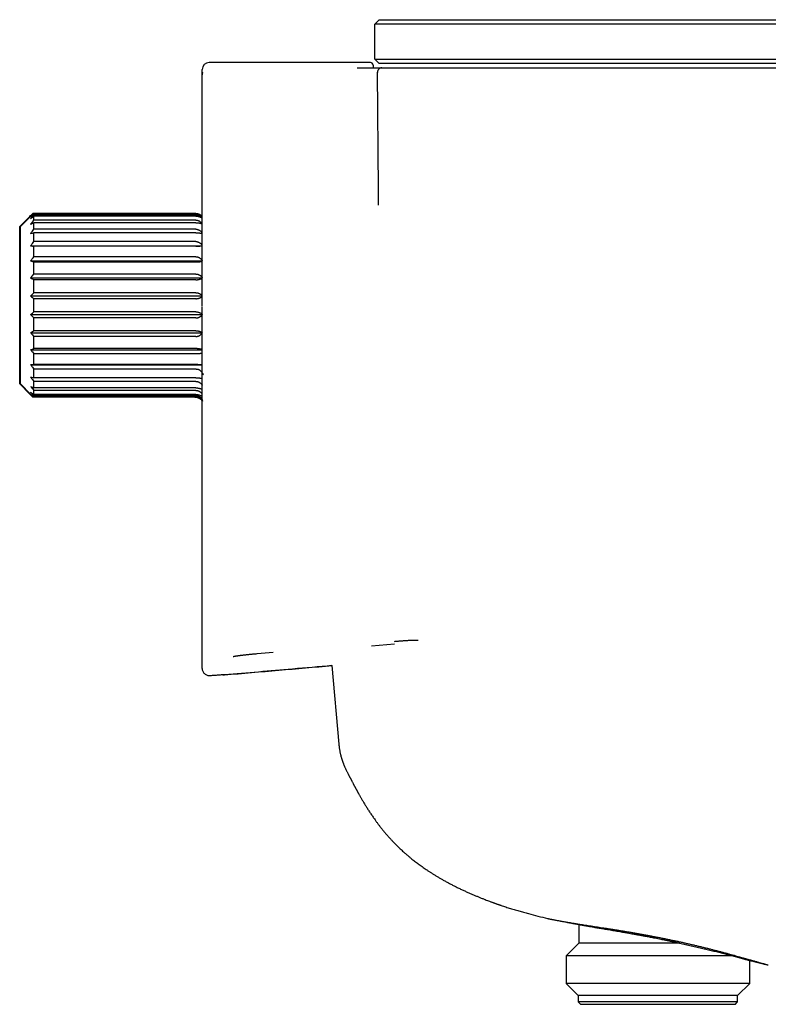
# Model space of a CAD drawing. Header units: millimetres. Extents: x 8 to 947, y 12 to 569.
# Tile 24 of 25: x 758 to 843, y 456 to 569. Entities that reach past the tile are written whole.
import ezdxf

# ---------------------------------------------------------------- set-up
doc = ezdxf.new("R2010")
doc.units = ezdxf.units.MM

msp = doc.modelspace()

# ---------------------------------------------------------------- linework, layer by layer
at = {"color": 7, "linetype": 'Continuous', "lineweight": 30}
for p, q in [((798.96, 568.76), (798.46, 568.26)), ((818.76, 568.26), (798.46, 568.26)), ((798.46, 564.26), (798.46, 568.26)), ((798.96, 568.76), (818.76, 568.76)), ((818.76, 568.76), (883.76, 568.76)), ((883.76, 568.26), (818.76, 568.26)), ((797.96, 563.88), (779.56, 563.88)), ((798.46, 564.26), (818.76, 564.26)), ((798.46, 564.26), (798.96, 563.76)), ((818.76, 563.76), (798.96, 563.76)), ((818.76, 564.26), (883.76, 564.26)), ((883.76, 563.76), (818.76, 563.76)), ((778.76, 562.47), (778.76, 563.08)), ((798.26, 563.58), (798.26, 563.26)), ((798.88, 549.38), (798.76, 562.76)), ((818.76, 563.26), (883.37, 563.26)), ((818.76, 563.26), (818.76, 563.26)), ((778.76, 538.57), (778.76, 562.47)), ((759.09, 546.31), (757.94, 545.16)), ((759.19, 546.31), (758.04, 545.16)), ((759.44, 546.56), (759.44, 546.66)), ((759.54, 546.66), (759.44, 546.66)), ((759.54, 546.5), (759.54, 546.66)), ((778.04, 546.66), (759.54, 546.66)), ((778.04, 546.5), (759.54, 546.5)), ((759.54, 545.89), (759.54, 546.36)), ((778.04, 546.36), (759.54, 546.36)), ((778.04, 545.89), (759.54, 545.89)), ((757.94, 536.19), (757.94, 545.16)), ((758.04, 536.19), (758.04, 545.16)), ((759.54, 544.86), (759.54, 545.61)), ((778.04, 545.61), (759.54, 545.61)), ((778.04, 544.86), (759.54, 544.86)), ((759.54, 543.45), (759.54, 544.46)), ((778.04, 544.46), (759.54, 544.46)), ((759.19, 542.96), (778.76, 542.96)), ((778.04, 543.45), (759.54, 543.45)), ((759.54, 541.72), (759.54, 542.94)), ((778.04, 542.94), (759.54, 542.94)), ((778.04, 541.72), (759.54, 541.72)), ((759.19, 541.25), (778.76, 541.25)), ((759.54, 539.75), (759.54, 541.12)), ((778.05, 541.12), (759.54, 541.12)), ((759.19, 539.32), (778.76, 539.32)), ((778.04, 539.75), (759.54, 539.75)), ((759.54, 537.62), (759.54, 539.1)), ((778.04, 539.1), (759.54, 539.1)), ((778.76, 539.38), (778.76, 539.36)), ((778.76, 536.12), (778.76, 538.57)), ((759.19, 537.25), (778.76, 537.25)), ((778.04, 537.62), (759.54, 537.62)), ((778.04, 536.94), (759.54, 536.94)), ((759.54, 535.44), (759.54, 536.94)), ((757.94, 527.21), (757.94, 536.19)), ((758.04, 527.21), (758.04, 536.19)), ((778.76, 535.92), (778.76, 536.06)), ((759.19, 535.13), (778.8, 535.13)), ((778.04, 535.44), (759.54, 535.44)), ((759.54, 533.28), (759.54, 534.75)), ((778.04, 534.75), (759.54, 534.75)), ((759.19, 533.06), (778.8, 533.06)), ((778.04, 533.28), (759.54, 533.28)), ((759.54, 531.25), (759.54, 532.62)), ((778.04, 532.62), (759.54, 532.62)), ((778.18, 531.25), (759.54, 531.25)), ((759.19, 531.12), (778.76, 531.12)), ((759.54, 529.44), (759.54, 530.65)), ((778.38, 530.65), (759.54, 530.65)), ((759.19, 529.41), (778.76, 529.41)), ((778.26, 529.44), (759.54, 529.44)), ((759.54, 527.92), (759.54, 528.92)), ((778.06, 528.92), (759.54, 528.92)), ((778.04, 527.92), (759.54, 527.92)), ((757.94, 527.21), (759.09, 526.06)), ((758.04, 527.21), (759.19, 526.06)), ((759.54, 526.76), (759.54, 527.51)), ((778.04, 527.51), (759.54, 527.51)), ((778.04, 526.76), (759.54, 526.76)), ((759.44, 525.72), (759.44, 525.81)), ((759.54, 525.72), (759.44, 525.72)), ((759.54, 526.02), (759.54, 526.48)), ((778.04, 526.48), (759.54, 526.48)), ((778.04, 526.02), (759.54, 526.02)), ((759.54, 525.72), (759.54, 525.87)), ((778.04, 525.87), (759.54, 525.87)), ((778.04, 525.72), (759.54, 525.72)), ((800.69, 497.55), (798.1, 497.32)), ((778.76, 496.8), (778.76, 496.98)), ((785.02, 496.46), (786.87, 496.62)), ((778.76, 496.2), (778.76, 496.31)), ((778.76, 494.76), (778.76, 494.91)), ((793.57, 495.09), (794.36, 486.13)), ((779.63, 493.96), (779.81, 493.98)), ((781.31, 494.03), (781.31, 494.04)), ((795.16, 483.25), (795.16, 483.25)), ((812.89, 467.74), (813.26, 467.61)), ((821.74, 465.57), (821.74, 463.44)), ((821.74, 463.44), (820.29, 461.99)), ((833.24, 463.44), (821.74, 463.44)), ((820.29, 461.99), (820.29, 458.84)), ((839.33, 461.99), (820.29, 461.99)), ((841.24, 458.84), (841.24, 461.46)), ((820.29, 458.84), (821.66, 457.46)), ((830.76, 458.84), (820.29, 458.84)), ((841.24, 458.84), (830.76, 458.84)), ((839.86, 457.46), (841.24, 458.84)), ((821.66, 457.46), (821.66, 456.76)), ((830.76, 457.46), (821.66, 457.46)), ((839.86, 457.46), (830.76, 457.46)), ((839.86, 456.76), (839.86, 457.46)), ((821.66, 456.76), (821.96, 456.46)), ((830.76, 456.76), (821.66, 456.76)), ((830.76, 456.46), (821.96, 456.46)), ((839.86, 456.76), (830.76, 456.76)), ((839.56, 456.46), (830.76, 456.46)), ((839.56, 456.46), (839.86, 456.76))]:
    msp.add_line(p, q, dxfattribs=at)
for centre, radius, start, end in [((779.56, 563.08), 0.8, 90, 180), ((797.96, 563.58), 0.3, 360, 90), ((799.26, 562.76), 0.5, 90, 180.5)]:
    msp.add_arc(centre, radius, start, end, dxfattribs=at)
for points, knots in [([(778.84, 562.79), (778.83, 562.78), (778.82, 562.75), (778.8, 562.71), (778.79, 562.68), (778.78, 562.65), (778.78, 562.62), (778.77, 562.59), (778.77, 562.55), (778.77, 562.51), (778.77, 562.48), (778.76, 562.47)], [0, 0, 0, 0, 0.134378, 0.250061, 0.352047, 0.451402, 0.531152, 0.615858, 0.72323, 0.852566, 1, 1, 1, 1]), ([(796.45, 563.26), (796.53, 563.26), (796.68, 563.26), (796.9, 563.26), (797.11, 563.26), (797.31, 563.26), (797.5, 563.26), (797.69, 563.26), (797.87, 563.26), (798.05, 563.26), (798.22, 563.26), (798.38, 563.26), (798.53, 563.26), (798.67, 563.26), (798.79, 563.26), (798.9, 563.26), (799, 563.26), (799.08, 563.26), (799.15, 563.26), (799.2, 563.26), (799.24, 563.26), (799.26, 563.26), (799.26, 563.26), (799.26, 563.26)], [0, 0, 0, 0, 0.0454367, 0.0906586, 0.1357031, 0.1806028, 0.2253857, 0.270076, 0.3146943, 0.3637115, 0.4126835, 0.4616282, 0.5105618, 0.5595, 0.6084585, 0.6574544, 0.706507, 0.7556384, 0.804875, 0.8533648, 0.9020207, 0.9508833, 1, 1, 1, 1]), ([(799.26, 563.26), (799.27, 563.26), (799.27, 563.26), (799.29, 563.26), (799.32, 563.26), (799.37, 563.26), (799.42, 563.26), (799.49, 563.26), (799.57, 563.26), (799.66, 563.26), (799.77, 563.26), (799.88, 563.26), (800, 563.26), (800.13, 563.26), (800.28, 563.26), (800.44, 563.26), (800.6, 563.26), (800.78, 563.26), (800.97, 563.26), (801.16, 563.26), (801.36, 563.26), (801.58, 563.26), (801.81, 563.26), (802.04, 563.26), (802.29, 563.26), (802.55, 563.26), (802.81, 563.26), (803.09, 563.26), (803.37, 563.26), (803.66, 563.26), (803.98, 563.26), (804.33, 563.26), (804.71, 563.26), (805.09, 563.26), (805.49, 563.26), (805.9, 563.26), (806.32, 563.26), (806.74, 563.26), (807.16, 563.26), (807.59, 563.26), (808.02, 563.26), (808.47, 563.26), (808.92, 563.26), (809.38, 563.26), (809.85, 563.26), (810.34, 563.26), (810.84, 563.26), (811.35, 563.26), (811.86, 563.26), (812.38, 563.26), (812.9, 563.26), (813.43, 563.26), (813.97, 563.26), (814.51, 563.26), (815.05, 563.26), (815.6, 563.26), (816.14, 563.26), (816.67, 563.26), (817.19, 563.26), (817.71, 563.26), (818.24, 563.26), (818.59, 563.26), (818.76, 563.26)], [0, 0, 0, 0, 0.016379, 0.032759, 0.04914, 0.065523, 0.081908, 0.098295, 0.113747, 0.1292, 0.144655, 0.160112, 0.17557, 0.19103, 0.206492, 0.221955, 0.237421, 0.252888, 0.268056, 0.283192, 0.298307, 0.313407, 0.328778, 0.344152, 0.359539, 0.374948, 0.390395, 0.405605, 0.420839, 0.436085, 0.451329, 0.469455, 0.487536, 0.505556, 0.523574, 0.541611, 0.559662, 0.576903, 0.594152, 0.611405, 0.628658, 0.645909, 0.663153, 0.680388, 0.697611, 0.715636, 0.733641, 0.751622, 0.769612, 0.787633, 0.805681, 0.823753, 0.841847, 0.85996, 0.878089, 0.89623, 0.91438, 0.9315, 0.948624, 0.96575, 0.982876, 1, 1, 1, 1]), ([(798.9, 547.6), (798.9, 547.77), (798.89, 548.11), (798.89, 548.58), (798.88, 549), (798.88, 549.25), (798.88, 549.38)], [0, 0, 0, 0, 0.280492, 0.560588, 0.780402, 1, 1, 1, 1]), ([(759.09, 546.31), (759.15, 546.38), (759.27, 546.49), (759.39, 546.61), (759.44, 546.66)], [0, 0, 0, 0, 0.559494, 1, 1, 1, 1]), ([(759.19, 546.31), (759.25, 546.38), (759.37, 546.49), (759.49, 546.61), (759.54, 546.66)], [0, 0, 0, 0, 0.559494, 1, 1, 1, 1]), ([(759.19, 546.09), (759.25, 546.17), (759.37, 546.31), (759.49, 546.44), (759.54, 546.5)], [0, 0, 0, 0, 0.559494, 1, 1, 1, 1]), ([(759.19, 546.09), (759.25, 546.14), (759.37, 546.23), (759.49, 546.32), (759.54, 546.36)], [0, 0, 0, 0, 0.559494, 1, 1, 1, 1]), ([(759.19, 545.44), (759.25, 545.52), (759.37, 545.68), (759.49, 545.83), (759.54, 545.89)], [0, 0, 0, 0, 0.559494, 1, 1, 1, 1]), ([(778.04, 546.66), (778.06, 546.66), (778.12, 546.66), (778.19, 546.65), (778.26, 546.64), (778.31, 546.62), (778.35, 546.61), (778.4, 546.59), (778.44, 546.58), (778.48, 546.56), (778.53, 546.53), (778.57, 546.51), (778.62, 546.48), (778.67, 546.44), (778.72, 546.4), (778.75, 546.36), (778.76, 546.35)], [0, 0, 0, 0, 0.087357, 0.174224, 0.261549, 0.31457, 0.368287, 0.422889, 0.478554, 0.53545, 0.599253, 0.664795, 0.73232, 0.80205, 0.932782, 1, 1, 1, 1]), ([(778.04, 546.5), (778.07, 546.5), (778.15, 546.5), (778.25, 546.48), (778.36, 546.44), (778.46, 546.4), (778.55, 546.34), (778.64, 546.27), (778.71, 546.2), (778.75, 546.15), (778.76, 546.14)], [0, 0, 0, 0, 0.120666, 0.243003, 0.368165, 0.497197, 0.631015, 0.770387, 0.915935, 1, 1, 1, 1]), ([(778.04, 546.36), (778.06, 546.36), (778.12, 546.36), (778.19, 546.35), (778.26, 546.34), (778.31, 546.33), (778.35, 546.32), (778.4, 546.31), (778.44, 546.3), (778.48, 546.28), (778.53, 546.26), (778.57, 546.24), (778.62, 546.22), (778.67, 546.19), (778.72, 546.16), (778.75, 546.13), (778.76, 546.12)], [0, 0, 0, 0, 0.087357, 0.174224, 0.261549, 0.31457, 0.368287, 0.422889, 0.478554, 0.53545, 0.599253, 0.664795, 0.73232, 0.80205, 0.932782, 1, 1, 1, 1]), ([(778.04, 545.89), (778.07, 545.89), (778.15, 545.89), (778.25, 545.87), (778.36, 545.83), (778.46, 545.78), (778.55, 545.71), (778.64, 545.63), (778.71, 545.56), (778.75, 545.51), (778.76, 545.49)], [0, 0, 0, 0, 0.120666, 0.243003, 0.368165, 0.497197, 0.631015, 0.770387, 0.915935, 1, 1, 1, 1]), ([(759.19, 545.44), (759.25, 545.47), (759.37, 545.53), (759.49, 545.59), (759.54, 545.61)], [0, 0, 0, 0, 0.559494, 1, 1, 1, 1]), ([(759.19, 544.38), (759.25, 544.47), (759.37, 544.63), (759.49, 544.79), (759.54, 544.86)], [0, 0, 0, 0, 0.5594943, 1, 1, 1, 1]), ([(778.04, 545.61), (778.06, 545.61), (778.12, 545.61), (778.19, 545.61), (778.26, 545.6), (778.31, 545.6), (778.35, 545.59), (778.4, 545.58), (778.44, 545.57), (778.48, 545.56), (778.53, 545.55), (778.57, 545.54), (778.62, 545.52), (778.67, 545.5), (778.72, 545.48), (778.75, 545.46), (778.76, 545.46)], [0, 0, 0, 0, 0.087357, 0.174224, 0.261549, 0.31457, 0.368287, 0.422889, 0.478554, 0.53545, 0.599253, 0.664795, 0.73232, 0.80205, 0.932782, 1, 1, 1, 1]), ([(778.04, 544.86), (778.07, 544.86), (778.15, 544.86), (778.25, 544.83), (778.36, 544.79), (778.46, 544.74), (778.55, 544.67), (778.64, 544.59), (778.71, 544.51), (778.75, 544.45), (778.76, 544.43)], [0, 0, 0, 0, 0.1206659, 0.2430034, 0.3681649, 0.4971972, 0.6310149, 0.7703869, 0.9159354, 1, 1, 1, 1]), ([(759.19, 544.38), (759.25, 544.39), (759.37, 544.42), (759.49, 544.45), (759.54, 544.46)], [0, 0, 0, 0, 0.5594943, 1, 1, 1, 1]), ([(778.04, 544.46), (778.06, 544.46), (778.12, 544.46), (778.19, 544.45), (778.26, 544.45), (778.31, 544.45), (778.35, 544.45), (778.4, 544.44), (778.44, 544.44), (778.48, 544.43), (778.53, 544.43), (778.57, 544.42), (778.62, 544.42), (778.67, 544.41), (778.72, 544.4), (778.75, 544.39), (778.76, 544.39)], [0, 0, 0, 0, 0.087357, 0.174224, 0.261549, 0.31457, 0.368287, 0.422889, 0.478554, 0.53545, 0.599253, 0.664795, 0.73232, 0.80205, 0.932782, 1, 1, 1, 1]), ([(759.19, 542.96), (759.25, 543.05), (759.37, 543.22), (759.49, 543.38), (759.54, 543.45)], [0, 0, 0, 0, 0.559494, 1, 1, 1, 1]), ([(759.19, 542.96), (759.25, 542.96), (759.37, 542.95), (759.49, 542.94), (759.54, 542.94)], [0, 0, 0, 0, 0.559494, 1, 1, 1, 1]), ([(778.04, 543.45), (778.07, 543.45), (778.15, 543.45), (778.25, 543.42), (778.36, 543.38), (778.46, 543.33), (778.55, 543.26), (778.64, 543.17), (778.71, 543.09), (778.75, 543.03), (778.76, 543.01)], [0, 0, 0, 0, 0.120666, 0.243003, 0.368165, 0.497197, 0.631015, 0.770387, 0.915935, 1, 1, 1, 1]), ([(778.04, 542.94), (778.06, 542.94), (778.12, 542.94), (778.19, 542.94), (778.26, 542.94), (778.31, 542.94), (778.35, 542.94), (778.4, 542.94), (778.44, 542.94), (778.48, 542.95), (778.53, 542.95), (778.57, 542.95), (778.62, 542.95), (778.67, 542.95), (778.72, 542.96), (778.75, 542.96), (778.76, 542.96)], [0, 0, 0, 0, 0.087357, 0.174224, 0.261549, 0.31457, 0.368287, 0.422889, 0.478554, 0.53545, 0.599253, 0.664795, 0.73232, 0.80205, 0.932782, 1, 1, 1, 1]), ([(759.19, 541.25), (759.25, 541.34), (759.37, 541.5), (759.49, 541.65), (759.54, 541.72)], [0, 0, 0, 0, 0.559494, 1, 1, 1, 1]), ([(778.04, 541.72), (778.07, 541.72), (778.12, 541.72), (778.2, 541.71), (778.27, 541.69), (778.35, 541.66), (778.42, 541.62), (778.48, 541.58), (778.55, 541.54), (778.6, 541.49), (778.67, 541.43), (778.72, 541.37), (778.76, 541.32), (778.76, 541.31)], [0, 0, 0, 0, 0.090088, 0.180015, 0.270816, 0.360465, 0.450541, 0.541838, 0.627969, 0.715044, 0.803541, 0.939905, 1, 1, 1, 1]), ([(759.19, 541.25), (759.25, 541.23), (759.37, 541.19), (759.49, 541.14), (759.54, 541.12)], [0, 0, 0, 0, 0.559494, 1, 1, 1, 1]), ([(778.05, 541.12), (778.08, 541.13), (778.13, 541.13), (778.2, 541.13), (778.27, 541.13), (778.33, 541.14), (778.39, 541.15), (778.44, 541.15), (778.49, 541.16), (778.54, 541.17), (778.58, 541.18), (778.63, 541.19), (778.68, 541.21), (778.73, 541.22), (778.76, 541.23), (778.76, 541.24)], [0, 0, 0, 0, 0.0888726, 0.1771283, 0.2657342, 0.3330074, 0.4014048, 0.4712967, 0.5430306, 0.6078582, 0.6744522, 0.7430674, 0.8139366, 0.9467902, 1, 1, 1, 1]), ([(759.19, 539.32), (759.25, 539.4), (759.37, 539.54), (759.49, 539.69), (759.54, 539.75)], [0, 0, 0, 0, 0.559494, 1, 1, 1, 1]), ([(759.19, 539.32), (759.25, 539.28), (759.37, 539.2), (759.49, 539.13), (759.54, 539.1)], [0, 0, 0, 0, 0.559494, 1, 1, 1, 1]), ([(778.04, 539.75), (778.07, 539.75), (778.13, 539.75), (778.21, 539.73), (778.3, 539.71), (778.38, 539.68), (778.45, 539.64), (778.53, 539.6), (778.59, 539.55), (778.64, 539.51), (778.66, 539.49)], [0, 0, 0, 0, 0.124215, 0.247627, 0.371975, 0.498962, 0.62081, 0.744208, 0.870259, 1, 1, 1, 1]), ([(778.04, 539.1), (778.06, 539.1), (778.12, 539.1), (778.19, 539.1), (778.26, 539.11), (778.31, 539.12), (778.35, 539.13), (778.4, 539.14), (778.44, 539.15), (778.48, 539.16), (778.53, 539.18), (778.57, 539.19), (778.62, 539.21), (778.67, 539.24), (778.72, 539.26), (778.75, 539.29), (778.76, 539.29)], [0, 0, 0, 0, 0.087357, 0.174224, 0.261549, 0.31457, 0.368287, 0.422889, 0.478554, 0.53545, 0.599253, 0.664795, 0.73232, 0.80205, 0.932782, 1, 1, 1, 1]), ([(778.66, 539.49), (778.68, 539.47), (778.71, 539.43), (778.74, 539.39), (778.76, 539.38)], [0, 0, 0, 0, 0.563905, 1, 1, 1, 1]), ([(759.19, 537.25), (759.25, 537.32), (759.37, 537.44), (759.49, 537.57), (759.54, 537.62)], [0, 0, 0, 0, 0.559494, 1, 1, 1, 1]), ([(759.19, 537.25), (759.25, 537.19), (759.37, 537.09), (759.49, 536.98), (759.54, 536.94)], [0, 0, 0, 0, 0.559494, 1, 1, 1, 1]), ([(778.04, 537.62), (778.07, 537.62), (778.15, 537.62), (778.25, 537.6), (778.36, 537.57), (778.46, 537.53), (778.55, 537.47), (778.64, 537.41), (778.71, 537.34), (778.75, 537.3), (778.76, 537.28)], [0, 0, 0, 0, 0.120666, 0.243003, 0.368165, 0.497197, 0.631015, 0.770387, 0.915935, 1, 1, 1, 1]), ([(778.04, 536.94), (778.06, 536.94), (778.12, 536.94), (778.19, 536.95), (778.26, 536.96), (778.31, 536.97), (778.35, 536.98), (778.4, 537), (778.44, 537.01), (778.48, 537.03), (778.53, 537.05), (778.57, 537.07), (778.62, 537.1), (778.67, 537.13), (778.72, 537.17), (778.75, 537.2), (778.76, 537.21)], [0, 0, 0, 0, 0.087357, 0.174224, 0.261549, 0.31457, 0.368287, 0.422889, 0.478554, 0.53545, 0.599253, 0.664795, 0.73232, 0.80205, 0.932782, 1, 1, 1, 1]), ([(778.76, 511.77), (778.76, 512.22), (778.76, 513.18), (778.76, 514.75), (778.76, 516.5), (778.76, 518.43), (778.76, 520.54), (778.76, 522.7), (778.76, 524.5), (778.76, 525.87), (778.76, 526.89), (778.76, 527.92), (778.76, 528.88), (778.76, 529.74), (778.76, 530.57), (778.76, 531.52), (778.76, 532.56), (778.76, 533.58), (778.76, 534.46), (778.76, 535.23), (778.76, 535.7), (778.76, 535.92)], [0, 0, 0, 0, 0.064176, 0.134289, 0.210409, 0.292588, 0.380868, 0.475284, 0.559367, 0.600283, 0.641347, 0.68256, 0.723923, 0.756379, 0.785911, 0.821609, 0.868301, 0.908043, 0.942407, 0.973057, 1, 1, 1, 1]), ([(759.19, 535.13), (759.25, 535.19), (759.37, 535.29), (759.49, 535.39), (759.54, 535.44)], [0, 0, 0, 0, 0.559494, 1, 1, 1, 1]), ([(759.19, 535.13), (759.25, 535.06), (759.37, 534.93), (759.49, 534.81), (759.54, 534.75)], [0, 0, 0, 0, 0.559494, 1, 1, 1, 1]), ([(778.04, 535.44), (778.07, 535.43), (778.15, 535.43), (778.25, 535.42), (778.36, 535.39), (778.46, 535.36), (778.55, 535.31), (778.64, 535.26), (778.73, 535.2), (778.77, 535.15), (778.8, 535.13)], [0, 0, 0, 0, 0.112968, 0.227501, 0.344677, 0.465478, 0.590758, 0.721239, 0.857502, 1, 1, 1, 1]), ([(778.04, 534.75), (778.06, 534.75), (778.12, 534.75), (778.19, 534.76), (778.26, 534.77), (778.31, 534.79), (778.35, 534.8), (778.4, 534.82), (778.44, 534.84), (778.48, 534.86), (778.53, 534.89), (778.57, 534.92), (778.62, 534.95), (778.67, 534.99), (778.73, 535.05), (778.78, 535.1), (778.8, 535.13)], [0, 0, 0, 0, 0.081735, 0.163013, 0.244719, 0.294328, 0.344588, 0.395676, 0.447759, 0.500995, 0.560692, 0.622016, 0.685196, 0.750439, 0.872759, 1, 1, 1, 1]), ([(759.19, 533.06), (759.25, 533.1), (759.37, 533.17), (759.49, 533.25), (759.54, 533.28)], [0, 0, 0, 0, 0.559494, 1, 1, 1, 1]), ([(759.19, 533.06), (759.25, 532.98), (759.37, 532.83), (759.49, 532.69), (759.54, 532.62)], [0, 0, 0, 0, 0.559494, 1, 1, 1, 1]), ([(778.04, 533.28), (778.07, 533.28), (778.15, 533.28), (778.25, 533.27), (778.36, 533.25), (778.46, 533.22), (778.55, 533.19), (778.64, 533.15), (778.73, 533.11), (778.77, 533.07), (778.8, 533.06)], [0, 0, 0, 0, 0.1129678, 0.2275006, 0.3446772, 0.4654777, 0.5907583, 0.7212388, 0.8575018, 1, 1, 1, 1]), ([(778.04, 532.62), (778.08, 532.63), (778.15, 532.63), (778.23, 532.65), (778.3, 532.67), (778.35, 532.68), (778.4, 532.71), (778.46, 532.74), (778.54, 532.78), (778.61, 532.85), (778.69, 532.92), (778.73, 532.97), (778.76, 533)], [0, 0, 0, 0, 0.12259, 0.245088, 0.307135, 0.370098, 0.43427, 0.499926, 0.618776, 0.740822, 0.867476, 1, 1, 1, 1]), ([(759.19, 531.12), (759.25, 531.15), (759.37, 531.19), (759.49, 531.23), (759.54, 531.25)], [0, 0, 0, 0, 0.559494, 1, 1, 1, 1]), ([(778.18, 531.25), (778.21, 531.25), (778.26, 531.25), (778.34, 531.25), (778.42, 531.24), (778.5, 531.23), (778.58, 531.22), (778.65, 531.21), (778.71, 531.2), (778.75, 531.2), (778.76, 531.19), (778.76, 531.19)], [0, 0, 0, 0, 0.124222, 0.250006, 0.37852, 0.510856, 0.648018, 0.790906, 0.890934, 0.994962, 1, 1, 1, 1]), ([(759.19, 531.12), (759.25, 531.04), (759.37, 530.88), (759.49, 530.72), (759.54, 530.65)], [0, 0, 0, 0, 0.5594943, 1, 1, 1, 1]), ([(778.76, 530.75), (778.74, 530.74), (778.68, 530.71), (778.59, 530.68), (778.49, 530.66), (778.42, 530.65), (778.38, 530.65)], [0, 0, 0, 0, 0.22806, 0.478616, 0.734274, 1, 1, 1, 1]), ([(759.19, 529.41), (759.25, 529.42), (759.37, 529.42), (759.49, 529.43), (759.54, 529.44)], [0, 0, 0, 0, 0.559494, 1, 1, 1, 1]), ([(759.19, 529.41), (759.25, 529.32), (759.37, 529.16), (759.49, 529), (759.54, 528.92)], [0, 0, 0, 0, 0.559494, 1, 1, 1, 1]), ([(778.06, 528.92), (778.09, 528.92), (778.14, 528.92), (778.22, 528.91), (778.29, 528.89), (778.35, 528.87), (778.39, 528.85), (778.44, 528.82), (778.48, 528.8), (778.54, 528.75), (778.61, 528.69), (778.69, 528.6), (778.77, 528.5), (778.81, 528.43), (778.84, 528.39)], [0, 0, 0, 0, 0.082638, 0.164115, 0.245452, 0.29463, 0.344344, 0.394804, 0.446211, 0.498754, 0.613512, 0.734407, 0.862844, 1, 1, 1, 1]), ([(778.26, 529.44), (778.29, 529.44), (778.35, 529.44), (778.45, 529.44), (778.56, 529.44), (778.64, 529.44), (778.71, 529.44), (778.75, 529.44), (778.76, 529.44), (778.76, 529.44)], [0, 0, 0, 0, 0.182847, 0.37449, 0.576744, 0.791153, 0.887738, 0.989854, 1, 1, 1, 1]), ([(759.19, 527.99), (759.25, 527.98), (759.37, 527.95), (759.49, 527.93), (759.54, 527.92)], [0, 0, 0, 0, 0.559494, 1, 1, 1, 1]), ([(759.19, 527.99), (759.25, 527.9), (759.37, 527.74), (759.49, 527.58), (759.54, 527.51)], [0, 0, 0, 0, 0.559494, 1, 1, 1, 1]), ([(778.04, 527.92), (778.06, 527.92), (778.11, 527.92), (778.18, 527.92), (778.25, 527.91), (778.31, 527.91), (778.36, 527.91), (778.39, 527.9), (778.43, 527.9), (778.46, 527.9), (778.5, 527.89), (778.53, 527.89), (778.58, 527.88), (778.63, 527.88), (778.69, 527.87), (778.73, 527.86), (778.76, 527.85), (778.76, 527.85)], [0, 0, 0, 0, 0.081149, 0.163141, 0.246325, 0.331041, 0.375625, 0.42107, 0.467419, 0.51471, 0.562981, 0.61227, 0.662612, 0.75401, 0.852799, 0.959159, 1, 1, 1, 1]), ([(778.84, 528.39), (778.85, 528.36), (778.87, 528.32), (778.9, 528.27), (778.9, 528.25)], [0, 0, 0, 0, 0.559861, 1, 1, 1, 1]), ([(759.19, 526.94), (759.25, 526.9), (759.37, 526.84), (759.49, 526.79), (759.54, 526.76)], [0, 0, 0, 0, 0.559494, 1, 1, 1, 1]), ([(759.19, 526.94), (759.25, 526.85), (759.37, 526.7), (759.49, 526.55), (759.54, 526.48)], [0, 0, 0, 0, 0.559494, 1, 1, 1, 1]), ([(778.04, 527.51), (778.06, 527.51), (778.11, 527.51), (778.18, 527.5), (778.25, 527.48), (778.32, 527.46), (778.39, 527.43), (778.45, 527.4), (778.51, 527.36), (778.57, 527.31), (778.62, 527.26), (778.67, 527.21), (778.72, 527.16), (778.75, 527.12), (778.76, 527.1), (778.76, 527.09)], [0, 0, 0, 0, 0.082032, 0.164108, 0.247005, 0.331477, 0.41213, 0.49398, 0.577573, 0.663424, 0.743784, 0.825573, 0.909124, 0.994753, 1, 1, 1, 1]), ([(778.04, 526.76), (778.06, 526.76), (778.11, 526.76), (778.18, 526.76), (778.25, 526.75), (778.31, 526.74), (778.36, 526.74), (778.39, 526.73), (778.43, 526.72), (778.46, 526.71), (778.5, 526.71), (778.53, 526.7), (778.58, 526.68), (778.63, 526.67), (778.69, 526.64), (778.73, 526.63), (778.76, 526.61), (778.76, 526.61)], [0, 0, 0, 0, 0.0811493, 0.1631407, 0.2463247, 0.3310411, 0.3756249, 0.4210704, 0.4674189, 0.5147099, 0.5629815, 0.6122704, 0.6626123, 0.7540096, 0.8527992, 0.9591594, 1, 1, 1, 1]), ([(759.09, 526.06), (759.15, 526), (759.27, 525.88), (759.39, 525.77), (759.44, 525.72)], [0, 0, 0, 0, 0.559494, 1, 1, 1, 1]), ([(759.19, 526.28), (759.25, 526.23), (759.37, 526.14), (759.49, 526.05), (759.54, 526.02)], [0, 0, 0, 0, 0.559494, 1, 1, 1, 1]), ([(759.19, 526.28), (759.25, 526.2), (759.37, 526.07), (759.49, 525.93), (759.54, 525.87)], [0, 0, 0, 0, 0.559494, 1, 1, 1, 1]), ([(759.19, 526.06), (759.25, 526), (759.37, 525.88), (759.49, 525.77), (759.54, 525.72)], [0, 0, 0, 0, 0.559494, 1, 1, 1, 1]), ([(777.94, 525.72), (777.96, 525.71), (778.01, 525.71), (778.08, 525.71), (778.15, 525.69), (778.21, 525.68), (778.26, 525.67), (778.29, 525.65), (778.33, 525.64), (778.36, 525.62), (778.4, 525.61), (778.43, 525.59), (778.48, 525.56), (778.53, 525.53), (778.59, 525.49), (778.65, 525.44), (778.7, 525.38), (778.76, 525.31), (778.79, 525.26), (778.81, 525.24)], [0, 0, 0, 0, 0.06123, 0.123096, 0.185861, 0.249783, 0.283423, 0.317713, 0.352685, 0.388368, 0.424791, 0.461981, 0.499966, 0.568928, 0.643469, 0.723722, 0.809813, 0.901865, 1, 1, 1, 1]), ([(778.04, 526.48), (778.06, 526.48), (778.11, 526.48), (778.18, 526.47), (778.25, 526.45), (778.32, 526.43), (778.39, 526.4), (778.45, 526.37), (778.51, 526.33), (778.57, 526.29), (778.62, 526.24), (778.67, 526.2), (778.72, 526.14), (778.75, 526.11), (778.76, 526.09), (778.76, 526.09)], [0, 0, 0, 0, 0.0820318, 0.1641082, 0.2470054, 0.331477, 0.4121297, 0.4939796, 0.5775732, 0.6634237, 0.7437841, 0.8255725, 0.9091241, 0.994753, 1, 1, 1, 1]), ([(778.04, 526.02), (778.06, 526.02), (778.11, 526.01), (778.18, 526.01), (778.25, 526), (778.31, 525.99), (778.36, 525.98), (778.39, 525.97), (778.43, 525.96), (778.46, 525.95), (778.5, 525.93), (778.53, 525.92), (778.58, 525.9), (778.63, 525.87), (778.69, 525.84), (778.73, 525.81), (778.76, 525.79), (778.76, 525.78)], [0, 0, 0, 0, 0.0811493, 0.1631407, 0.2463247, 0.3310411, 0.3756249, 0.4210704, 0.4674189, 0.5147099, 0.5629815, 0.6122704, 0.6626123, 0.7540096, 0.8527992, 0.9591594, 1, 1, 1, 1]), ([(778.04, 525.87), (778.06, 525.87), (778.11, 525.87), (778.18, 525.86), (778.25, 525.85), (778.32, 525.83), (778.39, 525.8), (778.45, 525.77), (778.51, 525.74), (778.57, 525.7), (778.62, 525.66), (778.67, 525.62), (778.72, 525.57), (778.75, 525.54), (778.76, 525.52), (778.76, 525.52)], [0, 0, 0, 0, 0.0820318, 0.1641082, 0.2470054, 0.331477, 0.4121297, 0.4939796, 0.5775732, 0.6634237, 0.7437841, 0.8255725, 0.9091241, 0.994753, 1, 1, 1, 1]), ([(778.04, 525.72), (778.06, 525.71), (778.11, 525.71), (778.18, 525.71), (778.25, 525.69), (778.31, 525.68), (778.36, 525.67), (778.39, 525.65), (778.43, 525.64), (778.46, 525.62), (778.5, 525.61), (778.53, 525.59), (778.58, 525.56), (778.63, 525.53), (778.69, 525.49), (778.73, 525.45), (778.76, 525.42), (778.76, 525.42)], [0, 0, 0, 0, 0.081149, 0.163141, 0.246325, 0.331041, 0.375625, 0.42107, 0.467419, 0.51471, 0.562981, 0.61227, 0.662612, 0.75401, 0.852799, 0.959159, 1, 1, 1, 1]), ([(778.69, 525.48), (778.71, 525.46), (778.75, 525.41), (778.78, 525.35), (778.81, 525.31)], [0, 0, 0, 0, 0.370749, 1, 1, 1, 1]), ([(778.76, 497.59), (778.76, 497.63), (778.76, 497.7), (778.76, 497.81), (778.76, 497.92), (778.76, 498.03), (778.76, 498.15), (778.76, 498.26), (778.76, 498.37), (778.76, 498.48), (778.76, 498.57), (778.76, 498.63), (778.76, 498.66), (778.76, 498.7), (778.76, 498.74), (778.76, 498.78), (778.76, 498.83), (778.76, 498.87), (778.76, 498.98), (778.76, 499.15), (778.76, 499.39), (778.76, 499.66), (778.76, 499.92), (778.76, 500.19), (778.76, 500.4), (778.76, 500.53), (778.76, 500.6), (778.76, 500.66), (778.76, 500.73), (778.76, 500.79), (778.76, 500.86), (778.76, 501.05), (778.76, 501.38), (778.76, 501.88), (778.76, 502.42), (778.76, 502.91), (778.76, 503.33), (778.76, 503.65), (778.76, 503.99), (778.76, 504.34), (778.76, 504.7), (778.76, 505.19), (778.76, 505.85), (778.76, 506.69), (778.76, 507.6), (778.76, 508.55), (778.76, 509.57), (778.76, 510.63), (778.76, 511.39), (778.76, 511.76)], [0, 0, 0, 0, 0.030686, 0.060304, 0.088852, 0.116334, 0.142748, 0.168097, 0.189522, 0.210124, 0.229903, 0.235574, 0.241174, 0.246702, 0.252982, 0.260319, 0.267623, 0.274894, 0.282133, 0.314621, 0.346437, 0.377589, 0.408084, 0.434382, 0.460183, 0.465907, 0.471607, 0.477282, 0.482933, 0.488559, 0.494161, 0.499738, 0.536606, 0.572776, 0.608278, 0.643144, 0.661165, 0.679027, 0.696733, 0.714291, 0.731704, 0.74898, 0.784154, 0.819478, 0.855, 0.890767, 0.926827, 0.963223, 1, 1, 1, 1]), ([(778.76, 496.98), (778.76, 497.01), (778.76, 497.08), (778.76, 497.18), (778.76, 497.3), (778.76, 497.43), (778.76, 497.54), (778.76, 497.59)], [0, 0, 0, 0, 0.186666, 0.373335, 0.560005, 0.780004, 1, 1, 1, 1]), ([(800.69, 497.85), (800.75, 497.86), (800.86, 497.87), (801.02, 497.88), (801.17, 497.9), (801.32, 497.91), (801.46, 497.92), (801.6, 497.93), (801.74, 497.94), (801.88, 497.95), (802.01, 497.96), (802.13, 497.97), (802.25, 497.97), (802.36, 497.98), (802.47, 497.99), (802.57, 497.99), (802.65, 497.99), (802.72, 498), (802.78, 498), (802.82, 498), (802.85, 498), (802.88, 498), (802.92, 498), (802.95, 498), (802.99, 498), (803.04, 498), (803.09, 498), (803.14, 498), (803.19, 498), (803.24, 498), (803.27, 498), (803.31, 498), (803.33, 498), (803.36, 498), (803.37, 497.99), (803.38, 497.99), (803.39, 497.99), (803.39, 497.99), (803.39, 497.99), (803.39, 497.99)], [0, 0, 0, 0, 0.0434109, 0.0853751, 0.1259115, 0.1650315, 0.2027413, 0.2390444, 0.2807524, 0.3204401, 0.35811, 0.3937657, 0.4275558, 0.4636053, 0.4977675, 0.5300359, 0.5604074, 0.5888589, 0.6060189, 0.6217796, 0.6361423, 0.649108, 0.6616499, 0.6763335, 0.6957821, 0.7181658, 0.7434791, 0.7716863, 0.8004262, 0.8282086, 0.8550306, 0.8808902, 0.905786, 0.9296983, 0.9513154, 0.9698578, 0.9795189, 0.989251, 1, 1, 1, 1]), ([(778.76, 496.34), (778.76, 496.38), (778.76, 496.48), (778.76, 496.63), (778.76, 496.73), (778.76, 496.78)], [0, 0, 0, 0, 0.3490127, 0.6980349, 1, 1, 1, 1]), ([(782.28, 496.13), (782.28, 496.13), (782.28, 496.13), (782.29, 496.13), (782.3, 496.13), (782.31, 496.14), (782.32, 496.14), (782.33, 496.14), (782.34, 496.14), (782.35, 496.14), (782.36, 496.15), (782.38, 496.15), (782.39, 496.15), (782.41, 496.16), (782.43, 496.16), (782.46, 496.17), (782.49, 496.17), (782.52, 496.18), (782.54, 496.18), (782.56, 496.18), (782.58, 496.19), (782.6, 496.19), (782.62, 496.19), (782.65, 496.2), (782.7, 496.2), (782.75, 496.21), (782.81, 496.22), (782.88, 496.23), (782.96, 496.24), (783.04, 496.25), (783.15, 496.27), (783.27, 496.28), (783.4, 496.3), (783.52, 496.31), (783.64, 496.32), (783.75, 496.34), (783.87, 496.35), (784.01, 496.36), (784.14, 496.38), (784.27, 496.39), (784.41, 496.4), (784.55, 496.42), (784.7, 496.43), (784.86, 496.44), (784.96, 496.45), (785.02, 496.46)], [0, 0, 0, 0, 0.01395, 0.038054, 0.064043, 0.078267, 0.090625, 0.101106, 0.109701, 0.117179, 0.126278, 0.136565, 0.148514, 0.162127, 0.177405, 0.19377, 0.214328, 0.231203, 0.244389, 0.25388, 0.261618, 0.271047, 0.282232, 0.295173, 0.315158, 0.338262, 0.364481, 0.392468, 0.420163, 0.447546, 0.488029, 0.527815, 0.566902, 0.605288, 0.635582, 0.667336, 0.701257, 0.737355, 0.775641, 0.80923, 0.844359, 0.88104, 0.919291, 0.959136, 1, 1, 1, 1]), ([(778.76, 495.48), (778.76, 495.54), (778.76, 495.65), (778.76, 495.81), (778.76, 495.95), (778.76, 496.07), (778.76, 496.14), (778.76, 496.18)], [0, 0, 0, 0, 0.272932, 0.545863, 0.706698, 0.867532, 1, 1, 1, 1]), ([(778.76, 494.91), (778.76, 494.95), (778.76, 495.03), (778.76, 495.17), (778.76, 495.31), (778.76, 495.42), (778.76, 495.46)], [0, 0, 0, 0, 0.259106, 0.518209, 0.777309, 1, 1, 1, 1]), ([(778.76, 494.76), (778.77, 494.71), (778.77, 494.6), (778.82, 494.45), (778.9, 494.3), (779.02, 494.17), (779.16, 494.06), (779.32, 493.99), (779.48, 493.96), (779.58, 493.96), (779.63, 493.96)], [0, 0, 0, 0, 0.11558, 0.238872, 0.3679, 0.5, 0.6321, 0.761128, 0.88442, 1, 1, 1, 1]), ([(781.31, 494.04), (783.37, 494.21), (787.46, 494.56), (791.55, 494.92), (793.58, 495.09)], [0, 0, 0, 0, 0.504959, 1, 1, 1, 1]), ([(793.57, 495.09), (792.07, 494.96), (787.98, 494.6), (783.9, 494.25), (781.31, 494.03)], [0, 0, 0, 0, 0.367113, 1, 1, 1, 1]), ([(779.81, 493.98), (779.91, 493.99), (780.1, 494), (780.39, 494.02), (780.64, 494.04), (780.87, 494.06), (781.05, 494.07), (781.2, 494.08), (781.29, 494.08), (781.3, 494.08), (781.31, 494.08)], [0, 0, 0, 0, 0.127787, 0.252749, 0.376357, 0.49945, 0.622557, 0.746255, 0.871511, 1, 1, 1, 1]), ([(781.07, 494.07), (781.08, 494.07), (781.11, 494.06), (781.16, 494.04), (781.23, 494.03), (781.28, 494.03), (781.31, 494.03)], [0, 0, 0, 0, 0.124856, 0.398119, 0.691874, 1, 1, 1, 1]), ([(781.31, 494.04), (781.31, 494.04), (781.31, 494.03), (781.31, 494.04), (781.31, 494.04)], [0, 0, 0, 0, 0.033668, 1, 1, 1, 1]), ([(794.36, 486.12), (794.37, 486.04), (794.38, 485.9), (794.41, 485.69), (794.44, 485.5), (794.47, 485.32), (794.5, 485.15), (794.54, 485), (794.57, 484.87), (794.6, 484.74), (794.63, 484.64), (794.66, 484.54), (794.68, 484.47), (794.7, 484.41), (794.71, 484.37), (794.72, 484.34), (794.73, 484.32), (794.74, 484.3), (794.74, 484.29), (794.75, 484.26), (794.76, 484.23), (794.77, 484.2), (794.79, 484.15), (794.81, 484.09), (794.83, 484.03), (794.86, 483.96), (794.89, 483.88), (794.92, 483.79), (794.96, 483.7), (795, 483.59), (795.05, 483.49), (795.1, 483.37), (795.14, 483.29), (795.16, 483.25)], [0, 0, 0, 0, 0.059571, 0.115765, 0.168562, 0.217951, 0.263927, 0.306495, 0.345665, 0.381459, 0.413908, 0.443054, 0.468961, 0.491717, 0.503132, 0.513631, 0.523252, 0.532049, 0.540606, 0.551138, 0.566425, 0.584838, 0.606387, 0.631079, 0.659452, 0.69109, 0.725993, 0.764164, 0.805602, 0.849479, 0.896506, 0.946681, 1, 1, 1, 1]), ([(795.16, 483.25), (795.18, 483.23), (795.21, 483.15), (795.27, 483.03), (795.34, 482.9), (795.4, 482.78), (795.45, 482.67), (795.5, 482.57), (795.54, 482.49), (795.58, 482.42), (795.61, 482.36), (795.64, 482.31), (795.66, 482.27), (795.67, 482.24), (795.68, 482.23), (795.69, 482.21), (795.7, 482.19), (795.71, 482.17), (795.73, 482.13), (795.75, 482.09), (795.77, 482.05), (795.79, 482.01), (795.82, 481.96), (795.86, 481.89), (795.91, 481.78), (795.97, 481.67), (796.02, 481.57), (796.06, 481.5), (796.1, 481.43), (796.14, 481.36), (796.17, 481.3), (796.19, 481.25), (796.22, 481.21), (796.23, 481.17), (796.25, 481.14), (796.27, 481.12), (796.28, 481.08), (796.3, 481.06), (796.31, 481.02), (796.33, 480.99), (796.36, 480.95), (796.38, 480.91), (796.4, 480.88), (796.41, 480.85), (796.42, 480.83), (796.43, 480.81), (796.45, 480.79), (796.46, 480.76), (796.48, 480.73), (796.51, 480.67), (796.55, 480.6), (796.6, 480.51), (796.65, 480.41), (796.71, 480.3), (796.79, 480.17), (796.87, 480.03), (796.95, 479.89), (797.07, 479.69), (797.22, 479.42), (797.42, 479.1), (797.63, 478.77), (797.85, 478.43), (798.08, 478.08), (798.3, 477.77), (798.49, 477.49), (798.67, 477.24), (798.85, 477), (799.04, 476.75), (799.24, 476.5), (799.44, 476.25), (799.65, 476), (799.87, 475.74), (800.1, 475.48), (800.33, 475.24), (800.55, 475), (800.76, 474.78), (800.97, 474.57), (801.17, 474.38), (801.36, 474.2), (801.54, 474.03), (801.72, 473.87), (801.89, 473.72), (802.04, 473.58), (802.19, 473.46), (802.33, 473.34), (802.47, 473.22), (802.62, 473.09), (802.8, 472.95), (803, 472.79), (803.21, 472.63), (803.42, 472.47), (803.64, 472.32), (803.86, 472.16), (804.09, 471.99), (804.34, 471.83), (804.59, 471.66), (804.86, 471.48), (805.14, 471.31), (805.43, 471.13), (805.73, 470.95), (806.03, 470.77), (806.36, 470.58), (806.7, 470.4), (807.06, 470.21), (807.41, 470.02), (807.77, 469.84), (808.14, 469.66), (808.53, 469.48), (808.9, 469.31), (809.26, 469.14), (809.62, 468.99), (809.96, 468.85), (810.29, 468.71), (810.61, 468.58), (810.91, 468.46), (811.18, 468.35), (811.44, 468.26), (811.64, 468.18), (811.8, 468.13), (811.91, 468.08), (812.02, 468.04), (812.12, 468.01), (812.22, 467.97), (812.32, 467.94), (812.41, 467.9), (812.49, 467.87), (812.58, 467.85), (812.65, 467.82), (812.73, 467.79), (812.8, 467.77), (812.85, 467.75), (812.88, 467.74), (812.89, 467.74)], [0, 0, 0, 0, 0.003267, 0.009208, 0.014666, 0.019642, 0.024137, 0.028154, 0.031694, 0.03476, 0.037356, 0.039488, 0.041167, 0.042415, 0.043309, 0.044217, 0.045237, 0.047816, 0.050929, 0.054581, 0.058773, 0.063507, 0.068516, 0.07347, 0.086802, 0.09972, 0.106155, 0.112485, 0.118714, 0.12468, 0.13021, 0.135313, 0.140001, 0.144544, 0.149045, 0.153728, 0.158592, 0.16364, 0.168062, 0.172725, 0.177636, 0.181955, 0.186456, 0.188669, 0.190421, 0.191725, 0.192886, 0.194081, 0.195327, 0.198346, 0.201706, 0.205445, 0.20959, 0.214482, 0.219875, 0.225776, 0.231933, 0.238196, 0.251635, 0.265536, 0.279897, 0.294712, 0.309979, 0.325692, 0.336525, 0.347558, 0.358789, 0.370219, 0.381847, 0.393634, 0.405196, 0.418277, 0.430924, 0.443142, 0.454936, 0.46631, 0.477269, 0.487224, 0.496818, 0.506053, 0.514932, 0.523458, 0.530891, 0.53804, 0.544907, 0.551502, 0.558165, 0.567291, 0.576876, 0.586923, 0.596287, 0.606024, 0.616138, 0.626629, 0.637499, 0.648752, 0.660388, 0.672409, 0.684816, 0.697612, 0.710769, 0.723842, 0.738948, 0.753729, 0.768183, 0.782312, 0.798252, 0.813754, 0.828819, 0.843445, 0.857633, 0.87114, 0.884232, 0.896934, 0.909248, 0.919393, 0.92926, 0.938848, 0.943273, 0.947635, 0.951925, 0.956125, 0.960295, 0.964278, 0.968349, 0.97256, 0.976958, 0.981585, 0.986475, 0.991659, 0.997161, 1, 1, 1, 1]), ([(813.26, 467.61), (813.44, 467.55), (813.8, 467.43), (814.35, 467.27), (814.9, 467.11), (815.44, 466.96), (816.17, 466.76), (817.08, 466.52), (817.8, 466.34), (818.16, 466.25)], [0, 0, 0, 0, 0.111996, 0.223997, 0.336001, 0.448002, 0.560001, 0.779998, 1, 1, 1, 1]), ([(818.17, 466.25), (818.17, 466.25), (818.18, 466.25), (818.2, 466.25), (818.23, 466.24), (818.27, 466.23), (818.33, 466.22), (818.41, 466.2), (818.5, 466.18), (818.61, 466.16), (818.73, 466.14), (818.87, 466.11), (819.01, 466.08), (819.17, 466.05), (819.34, 466.02), (819.52, 465.99), (819.71, 465.95), (819.92, 465.92), (820.14, 465.88), (820.38, 465.84), (820.62, 465.8), (820.88, 465.75), (821.15, 465.71), (821.43, 465.67), (821.72, 465.62), (822.01, 465.57), (822.33, 465.53), (822.65, 465.47), (822.99, 465.42), (823.33, 465.37), (823.69, 465.31), (824.05, 465.26), (824.4, 465.2), (824.76, 465.15), (825.13, 465.09), (825.5, 465.03), (825.88, 464.97), (826.26, 464.91), (826.66, 464.84), (827.06, 464.78), (827.46, 464.71), (827.87, 464.64), (828.29, 464.57), (828.71, 464.49), (829.13, 464.42), (829.56, 464.34), (829.99, 464.26), (830.43, 464.17), (830.87, 464.09), (831.32, 464), (831.76, 463.91), (832.19, 463.82), (832.61, 463.73), (833.02, 463.65), (833.43, 463.56), (833.84, 463.46), (834.24, 463.37), (834.65, 463.28), (835.05, 463.18), (835.45, 463.09), (835.85, 462.99), (836.23, 462.9), (836.62, 462.8), (836.99, 462.7), (837.36, 462.61), (837.73, 462.52), (838.08, 462.42), (838.44, 462.33), (838.78, 462.23), (839.12, 462.14), (839.45, 462.05), (839.76, 461.96), (840.06, 461.88), (840.35, 461.8), (840.62, 461.72), (840.89, 461.65), (841.13, 461.58), (841.35, 461.52), (841.54, 461.46), (841.73, 461.41), (841.91, 461.36), (842.08, 461.31), (842.25, 461.26), (842.41, 461.21), (842.56, 461.17), (842.7, 461.13), (842.83, 461.1), (842.94, 461.06), (843.04, 461.03), (843.13, 461.01), (843.21, 460.99), (843.27, 460.97), (843.31, 460.96), (843.34, 460.95), (843.35, 460.95), (843.36, 460.95), (843.36, 460.95)], [0, 0, 0, 0, 0.010417, 0.020844, 0.031271, 0.041694, 0.052109, 0.062843, 0.073586, 0.084334, 0.09508, 0.105815, 0.116232, 0.126657, 0.137085, 0.14751, 0.157927, 0.168634, 0.179352, 0.190072, 0.200788, 0.211496, 0.222058, 0.232629, 0.243204, 0.253776, 0.264338, 0.275224, 0.28612, 0.297019, 0.307915, 0.318802, 0.329153, 0.339512, 0.349873, 0.360232, 0.370583, 0.381202, 0.391829, 0.402459, 0.413086, 0.423705, 0.434615, 0.445535, 0.456458, 0.467378, 0.478288, 0.489532, 0.500785, 0.512043, 0.523297, 0.53454, 0.545198, 0.555865, 0.566535, 0.577203, 0.587861, 0.598813, 0.609773, 0.620736, 0.631696, 0.642648, 0.653624, 0.664609, 0.675596, 0.686581, 0.697557, 0.708849, 0.720152, 0.731458, 0.74276, 0.754052, 0.765015, 0.775989, 0.786967, 0.79794, 0.808904, 0.818336, 0.827778, 0.837223, 0.846669, 0.85611, 0.865543, 0.875936, 0.886337, 0.896742, 0.907143, 0.917535, 0.928251, 0.938977, 0.949706, 0.960432, 0.971147, 0.980763, 0.990383, 1, 1, 1, 1]), ([(819.55, 465.98), (819.56, 465.98), (819.6, 465.97), (819.66, 465.96), (819.82, 465.93), (820.04, 465.89), (820.26, 465.85), (820.4, 465.83), (820.46, 465.81), (820.52, 465.8), (820.57, 465.79), (820.61, 465.79), (820.64, 465.78), (820.67, 465.77), (820.7, 465.77), (820.71, 465.77), (820.73, 465.76), (820.74, 465.76), (820.76, 465.76), (820.79, 465.75), (820.83, 465.75), (820.87, 465.74), (820.93, 465.73), (821, 465.71), (821.07, 465.7), (821.16, 465.68), (821.25, 465.67), (821.35, 465.65), (821.46, 465.63), (821.59, 465.6), (821.69, 465.58), (821.74, 465.57)], [0, 0, 0, 0, 0.008464, 0.037654, 0.065991, 0.164342, 0.265396, 0.285932, 0.306576, 0.327883, 0.350571, 0.37489, 0.39655, 0.419578, 0.444056, 0.470049, 0.497612, 0.526661, 0.569515, 0.610584, 0.649989, 0.687865, 0.724365, 0.759658, 0.793934, 0.827397, 0.860268, 0.892781, 0.925175, 0.957786, 1, 1, 1, 1]), ([(821.74, 465.57), (821.74, 465.57), (821.74, 465.57), (821.76, 465.57), (821.79, 465.56), (821.83, 465.56), (821.86, 465.55), (821.92, 465.54), (821.99, 465.53), (822.08, 465.51), (822.19, 465.49), (822.31, 465.47), (822.45, 465.44), (822.61, 465.41), (822.77, 465.38), (822.96, 465.35), (823.15, 465.32), (823.36, 465.28), (823.57, 465.24), (823.81, 465.2), (824.05, 465.16), (824.31, 465.12), (824.58, 465.07), (824.86, 465.02), (825.15, 464.98), (825.45, 464.92), (825.76, 464.87), (826.07, 464.82), (826.4, 464.76), (826.7, 464.71), (826.97, 464.66), (827.21, 464.62), (827.48, 464.57), (827.79, 464.52), (828.15, 464.45), (828.51, 464.39), (828.88, 464.32), (829.26, 464.25), (829.59, 464.19), (829.89, 464.13), (830.15, 464.08), (830.44, 464.02), (830.76, 463.96), (831.11, 463.89), (831.47, 463.82), (831.82, 463.74), (832.18, 463.67), (832.53, 463.59), (832.89, 463.52), (833.12, 463.46), (833.24, 463.44)], [0, 0, 0, 0, 0.013788, 0.036398, 0.059008, 0.074193, 0.089382, 0.104567, 0.126383, 0.1482, 0.170166, 0.192132, 0.214568, 0.237004, 0.259602, 0.282199, 0.304208, 0.326216, 0.348375, 0.370533, 0.393162, 0.415791, 0.43858, 0.46137, 0.48366, 0.505949, 0.528391, 0.550833, 0.573752, 0.596672, 0.612061, 0.627452, 0.642841, 0.665378, 0.687915, 0.710605, 0.733296, 0.756469, 0.779642, 0.7952, 0.810762, 0.82632, 0.847701, 0.869082, 0.890591, 0.912099, 0.934007, 0.955914, 0.977957, 1, 1, 1, 1]), ([(833.24, 463.44), (833.35, 463.41), (833.58, 463.37), (833.91, 463.29), (834.24, 463.22), (834.57, 463.15), (834.91, 463.07), (835.24, 462.99), (835.57, 462.92), (835.9, 462.84), (836.22, 462.76), (836.54, 462.69), (836.85, 462.61), (837.14, 462.54), (837.43, 462.47), (837.72, 462.4), (838, 462.33), (838.28, 462.26), (838.56, 462.19), (838.82, 462.12), (839.08, 462.05), (839.25, 462.01), (839.33, 461.99)], [0, 0, 0, 0, 0.049655, 0.099351, 0.149061, 0.198757, 0.248412, 0.299511, 0.350655, 0.401814, 0.452957, 0.504055, 0.552854, 0.601694, 0.650548, 0.699386, 0.748183, 0.798514, 0.848897, 0.899294, 0.949673, 1, 1, 1, 1]), ([(839.33, 461.99), (839.39, 461.97), (839.49, 461.94), (839.64, 461.9), (839.79, 461.86), (839.93, 461.82), (840.06, 461.79), (840.19, 461.75), (840.31, 461.72), (840.43, 461.69), (840.54, 461.66), (840.64, 461.63), (840.73, 461.6), (840.82, 461.58), (840.9, 461.56), (840.96, 461.54), (841.03, 461.52), (841.08, 461.51), (841.13, 461.5), (841.17, 461.49), (841.2, 461.48), (841.22, 461.47), (841.24, 461.47), (841.24, 461.46), (841.24, 461.46), (841.24, 461.46)], [0, 0, 0, 0, 0.044078, 0.088165, 0.132243, 0.176618, 0.221001, 0.265376, 0.310699, 0.356031, 0.401354, 0.44701, 0.492676, 0.538333, 0.582414, 0.626504, 0.670585, 0.714979, 0.759382, 0.803776, 0.849163, 0.894559, 0.939945, 0.985676, 1, 1, 1, 1]), ([(841.24, 461.46), (841.4, 461.43), (841.76, 461.34), (842.31, 461.2), (842.86, 461.07), (843.21, 460.99), (843.36, 460.95)], [0, 0, 0, 0, 0.22916, 0.503581, 0.784531, 1, 1, 1, 1])]:
    msp.add_open_spline(points, degree=3, knots=knots, dxfattribs=at)

doc.saveas('drawing.dxf')
